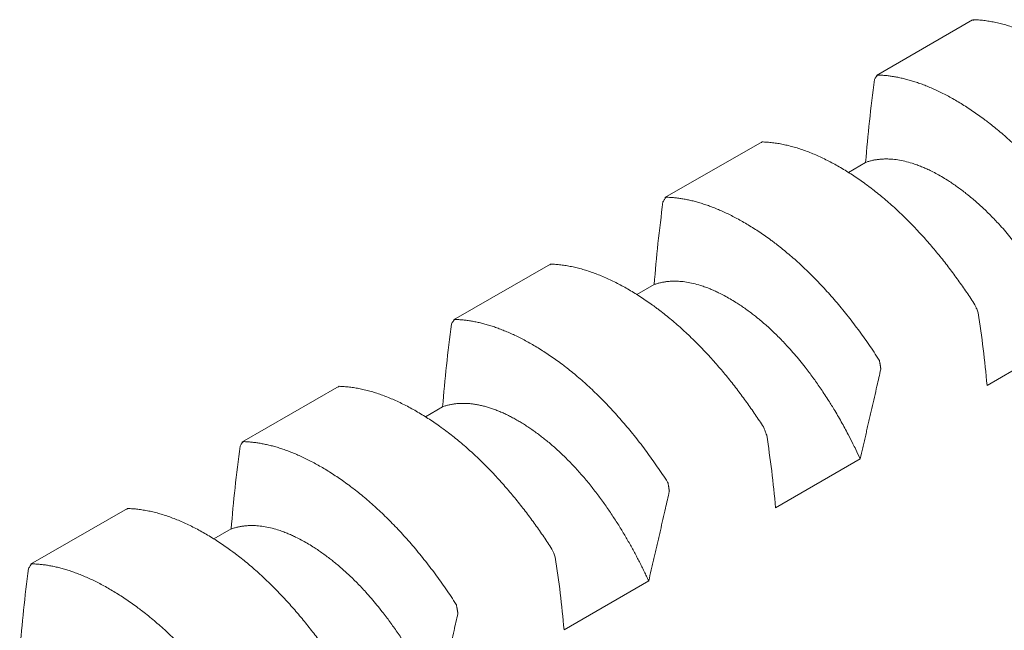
# Model space of a CAD drawing. Header units: millimetres. Extents: x 0 to 594, y 0 to 420.
# Tile 75 of 83: x 499.17 to 505.76, y 369.3 to 373.38. Entities that reach past the tile are written whole.
import ezdxf

# ---------------------------------------------------------------- set-up
doc = ezdxf.new("R2010")
doc.units = ezdxf.units.MM
doc.linetypes.add('K5LT_THIN', pattern=[0])
doc.layers.add('Системный слой', color=7, linetype='Continuous')

# ---------------------------------------------------------------- blocks, each defined once
blk = doc.blocks.new('U3')
at = {"layer": 'Системный слой', "color": 7, "linetype": 'K5LT_THIN', "lineweight": 18}
for p, q in [((504.9041, 373.0083), (505.5467, 373.3794)), ((503.4898, 372.1918), (504.1391, 372.5641)), ((504.8316, 372.4273), (504.7164, 372.3608)), ((502.0756, 371.3753), (502.7249, 371.7476)), ((503.4174, 371.6108), (503.3022, 371.5443)), ((505.6439, 370.9367), (506.2096, 371.2633)), ((500.6614, 370.5589), (501.3107, 370.9311)), ((502.0032, 370.7943), (501.8879, 370.7278)), ((504.2297, 370.1202), (504.7954, 370.4468)), ((499.2472, 369.7424), (499.8965, 370.1146)), ((500.589, 369.9778), (500.4737, 369.9113)), ((502.8155, 369.3037), (503.3812, 369.6303))]:
    blk.add_line(p, q, dxfattribs=at)
for points, knots in [([(505.5492, 373.3752), (505.5492, 373.3753), (505.5499, 373.3768), (505.5509, 373.379), (505.5515, 373.3804), (505.5517, 373.3806), (505.5533, 373.3806)], [0.5459236, 0.5459236, 0.5459236, 0.5459236, 0.5612853, 0.7459743, 0.9001462, 1, 1, 1, 1]), ([(505.5533, 373.3806), (505.5647, 373.3803), (505.5876, 373.3791), (505.6226, 373.3758), (505.6582, 373.3708), (505.6944, 373.3641), (505.7312, 373.3558), (505.7686, 373.3458), (505.8064, 373.3342), (505.8446, 373.3209), (505.8831, 373.3061), (505.9219, 373.2896), (505.9609, 373.2717), (506, 373.2523), (506.0393, 373.2314), (506.0787, 373.209), (506.1181, 373.1853), (506.1574, 373.1603), (506.1966, 373.1341), (506.2325, 373.1089), (506.2584, 373.0899), (506.2843, 373.0706), (506.3133, 373.0482), (506.352, 373.0169), (506.3905, 372.9844), (506.4286, 372.9508), (506.4664, 372.9161), (506.5037, 372.8805), (506.5404, 372.844), (506.5762, 372.807), (506.6113, 372.7695), (506.6456, 372.7317), (506.6791, 372.6934), (506.7117, 372.6549), (506.7437, 372.616), (506.775, 372.5767), (506.8057, 372.537), (506.8356, 372.4971), (506.865, 372.4569), (506.8938, 372.4164), (506.9219, 372.3756), (506.9495, 372.3345), (506.9676, 372.3068), (506.9766, 372.2929)], [0, 0, 0, 0, 0.02634, 0.052775, 0.079301, 0.105956, 0.132697, 0.159533, 0.186399, 0.213258, 0.240091, 0.266892, 0.293663, 0.320386, 0.347081, 0.373754, 0.400414, 0.427032, 0.453584, 0.479965, 0.499738, 0.506229, 0.532478, 0.558829, 0.585011, 0.611012, 0.636668, 0.662151, 0.687116, 0.711701, 0.735673, 0.75939, 0.782546, 0.805391, 0.827824, 0.850167, 0.872198, 0.894026, 0.915535, 0.936929, 0.958083, 0.979105, 1, 1, 1, 1]), ([(504.9064, 373.0043), (504.9049, 373.0022), (504.9004, 372.9959), (504.8944, 372.9872), (504.8908, 372.9804)], [0.4502872, 0.4502872, 0.4502872, 0.4502872, 0.6666667, 0.9852484, 0.9852484, 0.9852484, 0.9852484]), ([(504.9132, 373.011), (504.9113, 373.011), (504.91, 373.0093), (504.9072, 373.0054), (504.9064, 373.0043)], [0, 0, 0, 0, 0.3333333, 0.4502872, 0.4502872, 0.4502872, 0.4502872]), ([(506.3364, 371.9234), (506.3251, 371.941), (506.3022, 371.9759), (506.2672, 372.0274), (506.2316, 372.0781), (506.1954, 372.1279), (506.1585, 372.1767), (506.1212, 372.2245), (506.0834, 372.2712), (506.0452, 372.3166), (506.0067, 372.3608), (505.9679, 372.4036), (505.9289, 372.445), (505.8897, 372.485), (505.8505, 372.5236), (505.8111, 372.5607), (505.7717, 372.5963), (505.7323, 372.6303), (505.6931, 372.6627), (505.6573, 372.691), (505.6314, 372.7106), (505.6055, 372.7298), (505.5764, 372.7507), (505.5377, 372.7772), (505.4993, 372.8024), (505.4611, 372.826), (505.4234, 372.8482), (505.3861, 372.8689), (505.3494, 372.888), (505.3136, 372.9055), (505.2785, 372.9215), (505.2442, 372.9359), (505.2107, 372.949), (505.1781, 372.9606), (505.1461, 372.9709), (505.1148, 372.98), (505.0841, 372.9878), (505.0541, 372.9945), (505.0248, 373), (504.996, 373.0044), (504.9679, 373.0077), (504.9403, 373.0099), (504.9222, 373.0108), (504.9132, 373.011)], [0, 0, 0, 0, 0.02634, 0.052775, 0.079301, 0.105956, 0.132697, 0.159533, 0.186399, 0.213258, 0.240091, 0.266892, 0.293663, 0.320386, 0.347081, 0.373754, 0.400413, 0.427032, 0.453584, 0.479964, 0.499738, 0.506229, 0.532478, 0.558829, 0.585011, 0.611012, 0.636668, 0.662151, 0.687116, 0.711701, 0.735673, 0.75939, 0.782546, 0.805391, 0.827824, 0.850167, 0.872198, 0.894026, 0.915535, 0.936929, 0.958083, 0.979105, 1, 1, 1, 1]), ([(504.1349, 372.5587), (504.135, 372.5588), (504.1357, 372.5603), (504.1367, 372.5625), (504.1373, 372.5639), (504.1374, 372.5641), (504.1391, 372.5641)], [0.5459274, 0.5459274, 0.5459274, 0.5459274, 0.5612887, 0.7459789, 0.9001498, 1, 1, 1, 1]), ([(504.1391, 372.5641), (504.1505, 372.5638), (504.1734, 372.5626), (504.2084, 372.5593), (504.244, 372.5543), (504.2802, 372.5476), (504.317, 372.5393), (504.3544, 372.5293), (504.3922, 372.5177), (504.4304, 372.5044), (504.4689, 372.4896), (504.5077, 372.4731), (504.5467, 372.4552), (504.5858, 372.4358), (504.6251, 372.4149), (504.6645, 372.3925), (504.7039, 372.3688), (504.7432, 372.3438), (504.7824, 372.3176), (504.8182, 372.2924), (504.8442, 372.2734), (504.8701, 372.2541), (504.8991, 372.2317), (504.9378, 372.2004), (504.9763, 372.1679), (505.0144, 372.1343), (505.0522, 372.0996), (505.0894, 372.064), (505.1261, 372.0275), (505.162, 371.9905), (505.1971, 371.953), (505.2313, 371.9152), (505.2648, 371.8769), (505.2975, 371.8384), (505.3294, 371.7995), (505.3607, 371.7602), (505.3914, 371.7205), (505.4214, 371.6806), (505.4508, 371.6404), (505.4795, 371.5999), (505.5077, 371.5591), (505.5353, 371.518), (505.5534, 371.4903), (505.5623, 371.4764)], [0, 0, 0, 0, 0.02634, 0.052775, 0.079301, 0.105956, 0.132697, 0.159533, 0.186399, 0.213258, 0.240091, 0.266892, 0.293663, 0.320386, 0.347081, 0.373754, 0.400413, 0.427032, 0.453584, 0.479964, 0.499738, 0.506229, 0.532478, 0.558829, 0.585011, 0.611012, 0.636668, 0.662151, 0.687116, 0.711701, 0.735673, 0.75939, 0.782546, 0.805391, 0.827824, 0.850167, 0.872198, 0.894026, 0.915535, 0.936929, 0.958083, 0.979105, 1, 1, 1, 1]), ([(504.8316, 372.4273), (504.8387, 372.4299), (504.8531, 372.4345), (504.8753, 372.4403), (504.898, 372.4447), (504.9213, 372.4479), (504.946, 372.4499), (504.973, 372.4505), (505.007, 372.4491), (505.0476, 372.4446), (505.0942, 372.4354), (505.137, 372.4237), (505.1746, 372.411), (505.2054, 372.3991), (505.2346, 372.3866), (505.266, 372.3719), (505.301, 372.354), (505.3396, 372.3324), (505.3753, 372.3106), (505.408, 372.2894), (505.4375, 372.2691), (505.4671, 372.2477), (505.4948, 372.2267), (505.5147, 372.211), (505.5346, 372.195), (505.5565, 372.1768), (505.5861, 372.1509), (505.6157, 372.1239), (505.645, 372.0959), (505.6742, 372.0669), (505.7031, 372.0368), (505.7349, 372.0024), (505.7693, 371.9635), (505.8061, 371.9198), (505.8389, 371.8788), (505.8679, 371.8411), (505.8931, 371.8071), (505.9177, 371.7729), (505.9424, 371.7376), (505.9677, 371.6999), (505.9986, 371.6526), (506.0377, 371.5897), (506.0831, 371.5119), (506.1255, 371.4342), (506.1572, 371.3723), (506.1839, 371.3181), (506.1998, 371.2846), (506.2096, 371.2633)], [0, 0, 0, 0, 0.019411, 0.038863, 0.058341, 0.077822, 0.097283, 0.118879, 0.142628, 0.177154, 0.211649, 0.246143, 0.269832, 0.291356, 0.31072, 0.330082, 0.35587, 0.381654, 0.407442, 0.426765, 0.446068, 0.465342, 0.484619, 0.499997, 0.503892, 0.523184, 0.542465, 0.561714, 0.580941, 0.600162, 0.619369, 0.638567, 0.663868, 0.688906, 0.713692, 0.731833, 0.74972, 0.767241, 0.784651, 0.803214, 0.823048, 0.853533, 0.892434, 0.93014, 0.957299, 0.973195, 1, 1, 1, 1]), ([(503.4922, 372.1878), (503.4907, 372.1857), (503.4862, 372.1794), (503.4802, 372.1707), (503.4766, 372.1639)], [0.4502913, 0.4502913, 0.4502913, 0.4502913, 0.6666667, 0.9852482, 0.9852482, 0.9852482, 0.9852482]), ([(503.499, 372.1945), (503.4971, 372.1945), (503.4958, 372.1928), (503.493, 372.1889), (503.4922, 372.1878)], [0, 0, 0, 0, 0.3333333, 0.4502913, 0.4502913, 0.4502913, 0.4502913]), ([(504.9222, 371.1069), (504.9109, 371.1245), (504.888, 371.1594), (504.853, 371.2109), (504.8174, 371.2616), (504.7811, 371.3114), (504.7443, 371.3602), (504.707, 371.408), (504.6692, 371.4547), (504.631, 371.5001), (504.5925, 371.5443), (504.5537, 371.5871), (504.5147, 371.6285), (504.4755, 371.6685), (504.4362, 371.7071), (504.3969, 371.7442), (504.3575, 371.7798), (504.3181, 371.8138), (504.2789, 371.8462), (504.2431, 371.8745), (504.2172, 371.8941), (504.1913, 371.9133), (504.1622, 371.9342), (504.1235, 371.9607), (504.085, 371.9859), (504.0469, 372.0095), (504.0092, 372.0317), (503.9719, 372.0524), (503.9352, 372.0715), (503.8994, 372.089), (503.8642, 372.105), (503.83, 372.1194), (503.7965, 372.1325), (503.7639, 372.1441), (503.7319, 372.1544), (503.7006, 372.1635), (503.6699, 372.1713), (503.6399, 372.178), (503.6105, 372.1835), (503.5818, 372.1879), (503.5536, 372.1912), (503.526, 372.1934), (503.508, 372.1943), (503.499, 372.1945)], [0, 0, 0, 0, 0.02634, 0.052775, 0.079301, 0.105956, 0.132697, 0.159533, 0.186399, 0.213259, 0.240091, 0.266892, 0.293663, 0.320386, 0.347081, 0.373754, 0.400414, 0.427032, 0.453584, 0.479965, 0.499738, 0.506229, 0.532478, 0.558829, 0.585011, 0.611012, 0.636668, 0.662151, 0.687116, 0.711701, 0.735673, 0.75939, 0.782546, 0.805391, 0.827824, 0.850167, 0.872198, 0.894027, 0.915535, 0.936929, 0.958083, 0.979105, 1, 1, 1, 1]), ([(502.7207, 371.7422), (502.7208, 371.7423), (502.7215, 371.7438), (502.7225, 371.746), (502.7231, 371.7474), (502.7232, 371.7476), (502.7249, 371.7476)], [0.5459232, 0.5459232, 0.5459232, 0.5459232, 0.5612862, 0.7459754, 0.9001471, 1, 1, 1, 1]), ([(502.7249, 371.7476), (502.7363, 371.7473), (502.7592, 371.7461), (502.7942, 371.7428), (502.8298, 371.7378), (502.866, 371.7311), (502.9028, 371.7228), (502.9402, 371.7128), (502.978, 371.7012), (503.0162, 371.6879), (503.0547, 371.6731), (503.0935, 371.6566), (503.1324, 371.6387), (503.1716, 371.6193), (503.2109, 371.5984), (503.2502, 371.576), (503.2896, 371.5523), (503.329, 371.5273), (503.3682, 371.5011), (503.404, 371.4759), (503.43, 371.4569), (503.4559, 371.4376), (503.4849, 371.4152), (503.5236, 371.3839), (503.5621, 371.3514), (503.6002, 371.3178), (503.638, 371.2831), (503.6752, 371.2475), (503.7119, 371.211), (503.7478, 371.174), (503.7829, 371.1365), (503.8171, 371.0987), (503.8506, 371.0604), (503.8833, 371.0219), (503.9152, 370.983), (503.9465, 370.9437), (503.9772, 370.904), (504.0072, 370.8641), (504.0366, 370.8239), (504.0653, 370.7834), (504.0935, 370.7426), (504.1211, 370.7015), (504.1392, 370.6738), (504.1481, 370.6599)], [0, 0, 0, 0, 0.02634, 0.052775, 0.079301, 0.105956, 0.132697, 0.159533, 0.186399, 0.213259, 0.240091, 0.266892, 0.293663, 0.320386, 0.347081, 0.373754, 0.400414, 0.427032, 0.453584, 0.479965, 0.499738, 0.506229, 0.532478, 0.558829, 0.585011, 0.611012, 0.636668, 0.662151, 0.687116, 0.711701, 0.735673, 0.75939, 0.782546, 0.805391, 0.827824, 0.850167, 0.872198, 0.894026, 0.915535, 0.936929, 0.958083, 0.979105, 1, 1, 1, 1]), ([(503.4174, 371.6108), (503.4245, 371.6134), (503.4389, 371.6181), (503.4611, 371.6238), (503.4838, 371.6282), (503.5071, 371.6314), (503.5318, 371.6334), (503.5588, 371.634), (503.5928, 371.6326), (503.6334, 371.6281), (503.68, 371.6189), (503.7228, 371.6072), (503.7604, 371.5945), (503.7912, 371.5826), (503.8203, 371.5701), (503.8518, 371.5554), (503.8868, 371.5375), (503.9254, 371.5159), (503.9611, 371.4941), (503.9938, 371.4729), (504.0233, 371.4526), (504.0529, 371.4312), (504.0806, 371.4102), (504.1005, 371.3945), (504.1204, 371.3785), (504.1422, 371.3603), (504.1719, 371.3344), (504.2015, 371.3074), (504.2308, 371.2794), (504.26, 371.2504), (504.2889, 371.2203), (504.3207, 371.1859), (504.3551, 371.147), (504.3919, 371.1033), (504.4247, 371.0623), (504.4537, 371.0246), (504.4789, 370.9907), (504.5035, 370.9564), (504.5282, 370.9211), (504.5535, 370.8834), (504.5843, 370.8361), (504.6235, 370.7732), (504.6689, 370.6954), (504.7112, 370.6177), (504.743, 370.5558), (504.7697, 370.5016), (504.7856, 370.4681), (504.7954, 370.4468)], [0, 0, 0, 0, 0.019411, 0.038863, 0.058341, 0.077822, 0.097283, 0.118879, 0.142628, 0.177154, 0.211649, 0.246143, 0.269832, 0.291356, 0.31072, 0.330082, 0.35587, 0.381654, 0.407442, 0.426765, 0.446068, 0.465342, 0.484619, 0.499997, 0.503892, 0.523184, 0.542465, 0.561714, 0.580941, 0.600162, 0.619369, 0.638567, 0.663868, 0.688906, 0.713692, 0.731833, 0.74972, 0.767241, 0.784651, 0.803214, 0.823048, 0.853533, 0.892434, 0.93014, 0.957299, 0.973195, 1, 1, 1, 1]), ([(505.5623, 371.4764), (505.5643, 371.4734), (505.5662, 371.4687), (505.5738, 371.45), (505.5812, 371.4315), (505.5848, 371.4215)], [0, 0, 0, 0, 0.3333333, 0.6666667, 0.9852484, 0.9852484, 0.9852484, 0.9852484]), ([(502.078, 371.3713), (502.0765, 371.3692), (502.072, 371.3629), (502.066, 371.3542), (502.0624, 371.3474)], [0.4502867, 0.4502867, 0.4502867, 0.4502867, 0.6666667, 0.9852484, 0.9852484, 0.9852484, 0.9852484]), ([(502.0848, 371.378), (502.0829, 371.3781), (502.0815, 371.3763), (502.0788, 371.3724), (502.078, 371.3713)], [0, 0, 0, 0, 0.3333333, 0.4502867, 0.4502867, 0.4502867, 0.4502867]), ([(503.508, 370.2904), (503.4967, 370.308), (503.4737, 370.3429), (503.4388, 370.3944), (503.4032, 370.4451), (503.3669, 370.4949), (503.3301, 370.5437), (503.2928, 370.5915), (503.255, 370.6382), (503.2168, 370.6836), (503.1782, 370.7278), (503.1395, 370.7706), (503.1005, 370.812), (503.0613, 370.852), (503.022, 370.8906), (502.9827, 370.9277), (502.9433, 370.9633), (502.9039, 370.9973), (502.8647, 371.0297), (502.8289, 371.058), (502.8029, 371.0776), (502.7771, 371.0968), (502.748, 371.1177), (502.7093, 371.1442), (502.6708, 371.1694), (502.6327, 371.193), (502.5949, 371.2152), (502.5577, 371.2359), (502.521, 371.255), (502.4851, 371.2725), (502.45, 371.2885), (502.4158, 371.3029), (502.3823, 371.316), (502.3497, 371.3276), (502.3177, 371.3379), (502.2864, 371.347), (502.2557, 371.3548), (502.2257, 371.3615), (502.1963, 371.367), (502.1676, 371.3714), (502.1394, 371.3747), (502.1118, 371.3769), (502.0937, 371.3778), (502.0848, 371.378)], [0, 0, 0, 0, 0.02634, 0.052775, 0.079301, 0.105956, 0.132697, 0.159533, 0.186399, 0.213258, 0.240091, 0.266892, 0.293663, 0.320386, 0.347081, 0.373754, 0.400413, 0.427032, 0.453584, 0.479964, 0.499738, 0.506229, 0.532478, 0.558829, 0.585011, 0.611012, 0.636668, 0.662151, 0.687116, 0.711701, 0.735673, 0.75939, 0.782546, 0.805391, 0.827824, 0.850167, 0.872198, 0.894026, 0.915535, 0.936929, 0.958083, 0.979105, 1, 1, 1, 1]), ([(504.7954, 370.4468), (504.8012, 370.4715), (504.8099, 370.5087), (504.8215, 370.5585), (504.8302, 370.5959), (504.8389, 370.6335), (504.8476, 370.6709), (504.8563, 370.7085), (504.8649, 370.7461), (504.8764, 370.796), (504.8907, 370.8583), (504.9106, 370.9455), (504.9247, 371.0078), (504.9332, 371.0453)], [0, 0, 0, 0, 0.123718, 0.186012, 0.249454, 0.311365, 0.374222, 0.437076, 0.499829, 0.562449, 0.68732, 0.812104, 1, 1, 1, 1]), ([(504.9332, 371.0453), (504.934, 371.0461), (504.9336, 371.0484), (504.9329, 371.0527), (504.932, 371.0579), (504.9311, 371.0634), (504.9303, 371.0683), (504.9295, 371.073), (504.9286, 371.0781), (504.9274, 371.0847), (504.926, 371.0929), (504.9247, 371.1), (504.924, 371.1037), (504.9239, 371.1043), (504.9222, 371.1069)], [0.0207323, 0.0207323, 0.0207323, 0.0207323, 0.0428737, 0.0907079, 0.1467336, 0.1992063, 0.2507098, 0.2970706, 0.3612249, 0.4410491, 0.5612871, 0.745977, 0.9001484, 1, 1, 1, 1]), ([(501.3065, 370.9257), (501.3066, 370.9258), (501.3073, 370.9274), (501.3082, 370.9295), (501.3089, 370.9309), (501.309, 370.9311), (501.3107, 370.9311)], [0.545928, 0.545928, 0.545928, 0.545928, 0.561289, 0.7459792, 0.90015, 1, 1, 1, 1]), ([(501.3107, 370.9311), (501.322, 370.9308), (501.345, 370.9296), (501.3799, 370.9263), (501.4155, 370.9213), (501.4518, 370.9146), (501.4886, 370.9063), (501.5259, 370.8963), (501.5638, 370.8847), (501.6019, 370.8714), (501.6405, 370.8566), (501.6792, 370.8402), (501.7182, 370.8222), (501.7574, 370.8028), (501.7967, 370.7819), (501.836, 370.7595), (501.8754, 370.7358), (501.9148, 370.7108), (501.954, 370.6846), (501.9898, 370.6594), (502.0158, 370.6404), (502.0416, 370.6211), (502.0707, 370.5987), (502.1094, 370.5674), (502.1479, 370.5349), (502.186, 370.5013), (502.2238, 370.4666), (502.261, 370.431), (502.2977, 370.3945), (502.3336, 370.3575), (502.3687, 370.32), (502.4029, 370.2822), (502.4364, 370.2439), (502.469, 370.2054), (502.501, 370.1665), (502.5323, 370.1272), (502.563, 370.0875), (502.593, 370.0476), (502.6224, 370.0074), (502.6511, 369.9669), (502.6793, 369.9261), (502.7069, 369.885), (502.725, 369.8573), (502.7339, 369.8434)], [0, 0, 0, 0, 0.02634, 0.052775, 0.079301, 0.105956, 0.132697, 0.159533, 0.186399, 0.213258, 0.240091, 0.266892, 0.293663, 0.320386, 0.347081, 0.373754, 0.400413, 0.427032, 0.453584, 0.479965, 0.499738, 0.506229, 0.532478, 0.558829, 0.585011, 0.611012, 0.636668, 0.662151, 0.687116, 0.711701, 0.735673, 0.75939, 0.782546, 0.805391, 0.827824, 0.850167, 0.872198, 0.894026, 0.915535, 0.936929, 0.958083, 0.979105, 1, 1, 1, 1]), ([(502.0032, 370.7943), (502.0102, 370.7969), (502.0245, 370.8015), (502.0465, 370.8072), (502.0692, 370.8117), (502.0924, 370.8149), (502.1162, 370.8168), (502.1405, 370.8174), (502.1654, 370.8168), (502.1907, 370.8148), (502.2165, 370.8115), (502.2428, 370.807), (502.2694, 370.8011), (502.2964, 370.794), (502.3237, 370.7856), (502.3513, 370.776), (502.3793, 370.7651), (502.4074, 370.753), (502.4358, 370.7398), (502.4643, 370.7253), (502.493, 370.7097), (502.5217, 370.693), (502.5505, 370.6753), (502.5792, 370.6566), (502.6079, 370.6369), (502.6366, 370.6162), (502.6646, 370.595), (502.6836, 370.5801), (502.7026, 370.5648), (502.7221, 370.5488), (502.7507, 370.5242), (502.7793, 370.4983), (502.808, 370.4713), (502.8366, 370.4431), (502.8651, 370.4139), (502.8933, 370.3838), (502.9213, 370.3528), (502.9487, 370.3212), (502.9757, 370.289), (503.0021, 370.2563), (503.028, 370.2231), (503.0532, 370.1897), (503.0779, 370.1559), (503.1019, 370.122), (503.1253, 370.0878), (503.1479, 370.0538), (503.1698, 370.0199), (503.1909, 369.9862), (503.2112, 369.9528), (503.2308, 369.9198), (503.2497, 369.8869), (503.268, 369.8542), (503.2858, 369.8217), (503.3029, 369.7894), (503.3195, 369.7574), (503.3356, 369.7255), (503.3512, 369.6938), (503.3664, 369.6621), (503.3763, 369.6409), (503.3812, 369.6303)], [0, 0, 0, 0, 0.019523, 0.039003, 0.058455, 0.077893, 0.097344, 0.116789, 0.136218, 0.15561, 0.174983, 0.194331, 0.213659, 0.232954, 0.252243, 0.271527, 0.290806, 0.310075, 0.329351, 0.348615, 0.367854, 0.387025, 0.406147, 0.425188, 0.44418, 0.463093, 0.48194, 0.49977, 0.500697, 0.519472, 0.538386, 0.557445, 0.576579, 0.595704, 0.614745, 0.6337, 0.652425, 0.670972, 0.689214, 0.70731, 0.725068, 0.742625, 0.759889, 0.777064, 0.79388, 0.810435, 0.826538, 0.842454, 0.857903, 0.873075, 0.887885, 0.902604, 0.917045, 0.931295, 0.94526, 0.959129, 0.972826, 0.986447, 1, 1, 1, 1]), ([(504.1481, 370.6599), (504.1501, 370.6569), (504.152, 370.6522), (504.1596, 370.6335), (504.1669, 370.615), (504.1705, 370.605)], [0, 0, 0, 0, 0.3333333, 0.6666667, 0.9852483, 0.9852483, 0.9852483, 0.9852483]), ([(500.6638, 370.5548), (500.6623, 370.5527), (500.6578, 370.5464), (500.6518, 370.5377), (500.6482, 370.5309)], [0.4502908, 0.4502908, 0.4502908, 0.4502908, 0.6666667, 0.9852482, 0.9852482, 0.9852482, 0.9852482]), ([(500.6706, 370.5615), (500.6686, 370.5616), (500.6673, 370.5598), (500.6646, 370.5559), (500.6638, 370.5548)], [0, 0, 0, 0, 0.3333333, 0.4502908, 0.4502908, 0.4502908, 0.4502908]), ([(502.0938, 369.4739), (502.0825, 369.4915), (502.0595, 369.5264), (502.0246, 369.5779), (501.9889, 369.6286), (501.9527, 369.6784), (501.9159, 369.7272), (501.8785, 369.775), (501.8407, 369.8217), (501.8026, 369.8671), (501.764, 369.9113), (501.7253, 369.9541), (501.6863, 369.9955), (501.6471, 370.0356), (501.6078, 370.0741), (501.5685, 370.1112), (501.5291, 370.1468), (501.4897, 370.1808), (501.4505, 370.2132), (501.4147, 370.2415), (501.3887, 370.2611), (501.3629, 370.2803), (501.3338, 370.3012), (501.2951, 370.3277), (501.2566, 370.3529), (501.2185, 370.3765), (501.1807, 370.3987), (501.1435, 370.4194), (501.1068, 370.4385), (501.0709, 370.456), (501.0358, 370.472), (501.0016, 370.4864), (500.9681, 370.4995), (500.9354, 370.5111), (500.9035, 370.5214), (500.8722, 370.5305), (500.8415, 370.5383), (500.8115, 370.545), (500.7821, 370.5505), (500.7534, 370.5549), (500.7252, 370.5582), (500.6976, 370.5605), (500.6795, 370.5613), (500.6706, 370.5615)], [0, 0, 0, 0, 0.02634, 0.052775, 0.079301, 0.105956, 0.132697, 0.159533, 0.186399, 0.213259, 0.240091, 0.266892, 0.293663, 0.320386, 0.347081, 0.373754, 0.400414, 0.427032, 0.453584, 0.479965, 0.499738, 0.506229, 0.532478, 0.558829, 0.585011, 0.611012, 0.636668, 0.662151, 0.687116, 0.711701, 0.735673, 0.75939, 0.782546, 0.805391, 0.827824, 0.850167, 0.872198, 0.894027, 0.915535, 0.936929, 0.958083, 0.979105, 1, 1, 1, 1]), ([(503.519, 370.2288), (503.5198, 370.2296), (503.5194, 370.2319), (503.5187, 370.2362), (503.5178, 370.2414), (503.5169, 370.247), (503.516, 370.2518), (503.5152, 370.2565), (503.5144, 370.2616), (503.5132, 370.2682), (503.5117, 370.2764), (503.5105, 370.2835), (503.5098, 370.2872), (503.5097, 370.2878), (503.508, 370.2904)], [0.0207324, 0.0207324, 0.0207324, 0.0207324, 0.0428739, 0.0907082, 0.1467341, 0.1992069, 0.2507106, 0.2970715, 0.3612262, 0.4410508, 0.5612893, 0.7459796, 0.9001503, 1, 1, 1, 1]), ([(503.3812, 369.6303), (503.387, 369.655), (503.3957, 369.6922), (503.4073, 369.742), (503.416, 369.7794), (503.4247, 369.817), (503.4334, 369.8544), (503.4421, 369.892), (503.4507, 369.9296), (503.4622, 369.9795), (503.4765, 370.0418), (503.4964, 370.129), (503.5105, 370.1913), (503.519, 370.2288)], [0, 0, 0, 0, 0.123718, 0.186012, 0.249454, 0.311365, 0.374222, 0.437076, 0.499829, 0.562449, 0.68732, 0.812104, 1, 1, 1, 1]), ([(499.8923, 370.1092), (499.8924, 370.1094), (499.893, 370.1109), (499.894, 370.113), (499.8947, 370.1144), (499.8948, 370.1146), (499.8965, 370.1146)], [0.5459238, 0.5459238, 0.5459238, 0.5459238, 0.5612864, 0.7459758, 0.9001474, 1, 1, 1, 1]), ([(499.8965, 370.1146), (499.9078, 370.1143), (499.9308, 370.1131), (499.9657, 370.1098), (500.0013, 370.1048), (500.0376, 370.0981), (500.0744, 370.0898), (500.1117, 370.0798), (500.1495, 370.0682), (500.1877, 370.0549), (500.2262, 370.0401), (500.265, 370.0237), (500.304, 370.0057), (500.3432, 369.9863), (500.3825, 369.9654), (500.4218, 369.943), (500.4612, 369.9193), (500.5006, 369.8943), (500.5398, 369.8681), (500.5756, 369.8429), (500.6015, 369.8239), (500.6274, 369.8046), (500.6565, 369.7822), (500.6952, 369.7509), (500.7337, 369.7184), (500.7718, 369.6848), (500.8095, 369.6501), (500.8468, 369.6145), (500.8835, 369.578), (500.9194, 369.541), (500.9545, 369.5035), (500.9887, 369.4657), (501.0222, 369.4274), (501.0548, 369.3889), (501.0868, 369.35), (501.1181, 369.3107), (501.1488, 369.271), (501.1788, 369.2311), (501.2082, 369.1909), (501.2369, 369.1504), (501.2651, 369.1096), (501.2927, 369.0685), (501.3107, 369.0408), (501.3197, 369.0269)], [0, 0, 0, 0, 0.02634, 0.052775, 0.079301, 0.105956, 0.132697, 0.159533, 0.186399, 0.213259, 0.240091, 0.266892, 0.293663, 0.320386, 0.347081, 0.373754, 0.400414, 0.427032, 0.453584, 0.479965, 0.499738, 0.506229, 0.532478, 0.558829, 0.585011, 0.611012, 0.636668, 0.662151, 0.687116, 0.711701, 0.735673, 0.75939, 0.782546, 0.805391, 0.827824, 0.850167, 0.872198, 0.894026, 0.915535, 0.936929, 0.958083, 0.979105, 1, 1, 1, 1]), ([(500.589, 369.9778), (500.5961, 369.9804), (500.6105, 369.9851), (500.6327, 369.9908), (500.6554, 369.9953), (500.6787, 369.9984), (500.7033, 370.0004), (500.7303, 370.001), (500.7643, 369.9997), (500.8049, 369.9951), (500.8516, 369.9859), (500.8944, 369.9742), (500.932, 369.9615), (500.9628, 369.9496), (500.9919, 369.9371), (501.0234, 369.9224), (501.0584, 369.9045), (501.097, 369.8829), (501.1327, 369.8611), (501.1653, 369.8399), (501.1948, 369.8196), (501.2245, 369.7982), (501.2522, 369.7772), (501.2721, 369.7615), (501.292, 369.7455), (501.3138, 369.7273), (501.3435, 369.7014), (501.373, 369.6745), (501.4024, 369.6464), (501.4315, 369.6174), (501.4605, 369.5873), (501.4923, 369.5529), (501.5267, 369.514), (501.5634, 369.4703), (501.5962, 369.4293), (501.6252, 369.3916), (501.6505, 369.3577), (501.6751, 369.3234), (501.6997, 369.2881), (501.7251, 369.2504), (501.7559, 369.2031), (501.795, 369.1402), (501.8405, 369.0624), (501.8828, 368.9847), (501.9146, 368.9229), (501.9413, 368.8686), (501.9572, 368.8351), (501.967, 368.8138)], [0, 0, 0, 0, 0.019411, 0.038863, 0.058341, 0.077822, 0.097283, 0.118879, 0.142628, 0.177154, 0.211649, 0.246143, 0.269832, 0.291356, 0.31072, 0.330082, 0.35587, 0.381654, 0.407442, 0.426765, 0.446068, 0.465342, 0.484619, 0.499997, 0.503892, 0.523184, 0.542465, 0.561714, 0.580941, 0.600162, 0.619369, 0.638567, 0.663868, 0.688907, 0.713692, 0.731833, 0.74972, 0.767241, 0.784651, 0.803214, 0.823048, 0.853533, 0.892434, 0.93014, 0.957299, 0.973195, 1, 1, 1, 1]), ([(502.7339, 369.8434), (502.7359, 369.8404), (502.7378, 369.8357), (502.7454, 369.817), (502.7527, 369.7986), (502.7563, 369.7885)], [0, 0, 0, 0, 0.3333333, 0.6666667, 0.9852484, 0.9852484, 0.9852484, 0.9852484]), ([(499.2495, 369.7383), (499.248, 369.7362), (499.2436, 369.7299), (499.2376, 369.7212), (499.234, 369.7144)], [0.4502858, 0.4502858, 0.4502858, 0.4502858, 0.6666667, 0.9852484, 0.9852484, 0.9852484, 0.9852484]), ([(499.2564, 369.745), (499.2544, 369.7451), (499.2531, 369.7433), (499.2504, 369.7394), (499.2495, 369.7383)], [0, 0, 0, 0, 0.3333333, 0.4502858, 0.4502858, 0.4502858, 0.4502858]), ([(500.6796, 368.6574), (500.6682, 368.675), (500.6453, 368.7099), (500.6103, 368.7614), (500.5747, 368.8121), (500.5385, 368.8619), (500.5017, 368.9107), (500.4643, 368.9585), (500.4265, 369.0052), (500.3883, 369.0506), (500.3498, 369.0948), (500.311, 369.1376), (500.272, 369.179), (500.2329, 369.2191), (500.1936, 369.2576), (500.1542, 369.2947), (500.1148, 369.3303), (500.0755, 369.3643), (500.0363, 369.3967), (500.0005, 369.425), (499.9745, 369.4446), (499.9486, 369.4638), (499.9196, 369.4847), (499.8809, 369.5112), (499.8424, 369.5364), (499.8043, 369.56), (499.7665, 369.5822), (499.7293, 369.6029), (499.6926, 369.622), (499.6567, 369.6395), (499.6216, 369.6555), (499.5874, 369.6699), (499.5539, 369.683), (499.5212, 369.6946), (499.4893, 369.7049), (499.458, 369.714), (499.4273, 369.7218), (499.3973, 369.7285), (499.3679, 369.734), (499.3392, 369.7384), (499.311, 369.7417), (499.2834, 369.744), (499.2653, 369.7448), (499.2564, 369.745)], [0, 0, 0, 0, 0.02634, 0.052775, 0.079301, 0.105956, 0.132697, 0.159533, 0.186399, 0.213258, 0.240091, 0.266892, 0.293663, 0.320386, 0.347081, 0.373754, 0.400413, 0.427032, 0.453584, 0.479964, 0.499738, 0.506229, 0.532478, 0.558829, 0.585011, 0.611012, 0.636668, 0.662151, 0.687116, 0.711701, 0.735673, 0.75939, 0.782546, 0.805391, 0.827824, 0.850167, 0.872198, 0.894026, 0.915535, 0.936929, 0.958083, 0.979105, 1, 1, 1, 1]), ([(502.1048, 369.4123), (502.1056, 369.4131), (502.1052, 369.4155), (502.1045, 369.4197), (502.1036, 369.4249), (502.1027, 369.4305), (502.1018, 369.4353), (502.101, 369.44), (502.1001, 369.4451), (502.099, 369.4517), (502.0975, 369.4599), (502.0962, 369.467), (502.0956, 369.4707), (502.0955, 369.4713), (502.0938, 369.4739)], [0.0207323, 0.0207323, 0.0207323, 0.0207323, 0.0428737, 0.0907079, 0.1467336, 0.1992063, 0.2507098, 0.2970705, 0.3612247, 0.4410489, 0.5612868, 0.7459767, 0.9001482, 1, 1, 1, 1]), ([(501.967, 368.8138), (501.9728, 368.8385), (501.9815, 368.8757), (501.9931, 368.9255), (502.0018, 368.9629), (502.0105, 369.0005), (502.0192, 369.0379), (502.0279, 369.0755), (502.0365, 369.1131), (502.048, 369.163), (502.0623, 369.2253), (502.0822, 369.3125), (502.0963, 369.3748), (502.1048, 369.4123)], [0, 0, 0, 0, 0.123718, 0.186012, 0.249454, 0.311365, 0.374222, 0.437076, 0.499829, 0.562449, 0.68732, 0.812104, 1, 1, 1, 1])]:
    blk.add_open_spline(points, degree=3, knots=knots, dxfattribs=at)
for points in [[(504.8908, 372.9804), (504.8791, 372.8874), (504.8557, 372.7015), (504.8396, 372.5187), (504.8316, 372.4273)], [(503.4766, 372.1639), (503.4649, 372.0709), (503.4415, 371.885), (503.4254, 371.7022), (503.4174, 371.6108)], [(505.5848, 371.4215), (505.5965, 371.342), (505.6199, 371.1831), (505.6359, 371.0189), (505.6439, 370.9367)], [(502.0624, 371.3474), (502.0507, 371.2544), (502.0272, 371.0685), (502.0112, 370.8857), (502.0032, 370.7943)], [(504.1705, 370.605), (504.1823, 370.5255), (504.2057, 370.3666), (504.2217, 370.2024), (504.2297, 370.1202)], [(500.6482, 370.5309), (500.6365, 370.4379), (500.613, 370.252), (500.597, 370.0692), (500.589, 369.9778)], [(502.7563, 369.7885), (502.768, 369.709), (502.7915, 369.5501), (502.8075, 369.3859), (502.8155, 369.3037)], [(499.234, 369.7144), (499.2222, 369.6214), (499.1988, 369.4355), (499.1828, 369.2527), (499.1748, 369.1614)]]:
    blk.add_open_spline(points, degree=3, dxfattribs=at)

msp = doc.modelspace()

# ---------------------------------------------------------------- block references
at = {"layer": 'Системный слой'}
msp.add_blockref('U3', (0, 0), dxfattribs=at)

doc.saveas('drawing.dxf')
